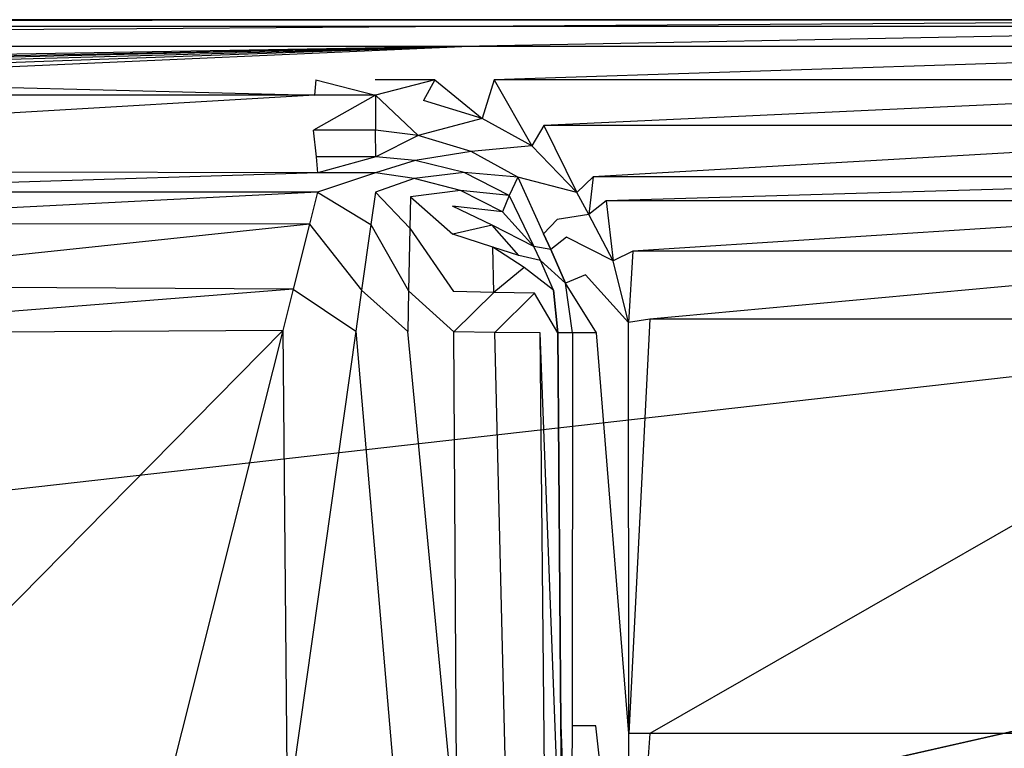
# Model space of a CAD drawing. Extents: x 0 to 1.3, y -0.48 to 0.
# Tile 19 of 36: x 0.5 to 0.65, y -0.11 to 0. Entities that reach past the tile are written whole.
import ezdxf

# ---------------------------------------------------------------- set-up
doc = ezdxf.new("R2010")
doc.units = 0
doc.layers.add('L2_BECKEN_613113___REPLACEMTFOR', color=7, linetype='CONTINUOUS')

msp = doc.modelspace()

# ---------------------------------------------------------------- linework, layer by layer
at = {"layer": 'L2_BECKEN_613113___REPLACEMTFOR', "color": 8}
for points, invisible_edges in [([(0.1227, 0, 0.09855), (0.569075, 0, 0.099695), (0.569077, 0, 0.095963), (0.1227, 0, 0.09855)], 13), ([(0.569075, 0, 0.099695), (0.1227, 0, 0.09855), (0.132142, 0, 0.105293), (0.569075, 0, 0.099695)], 14), ([(0.569077, 0, 0.095963), (0.124143, 0, 0.093517), (0.1227, 0, 0.09855), (0.569077, 0, 0.095963)], 15), ([(1.169824, 0, 0.072452), (0.130181, 0, 0.072452), (0.124143, 0, 0.093517), (1.169824, 0, 0.072452)], 13), ([(1.169824, 0, 0.072452), (0.124143, 0, 0.093517), (1.175862, 0, 0.093517), (1.169824, 0, 0.072452)], 15), ([(1.175862, 0, 0.093517), (0.124143, 0, 0.093517), (0.569077, 0, 0.095963), (1.175862, 0, 0.093517)], 15), ([(1.157883, 0, 0.044306), (0.142122, 0, 0.044306), (0.130181, 0, 0.072452), (1.157883, 0, 0.044306)], 13), ([(1.157883, 0, 0.044306), (0.130181, 0, 0.072452), (1.169824, 0, 0.072452), (1.157883, 0, 0.044306)], 10), ([(0.132142, 0, 0.105293), (0.569075, 0, 0.1683), (0.569075, 0, 0.099695), (0.132142, 0, 0.105293)], 13), ([(0.569075, 0, 0.1683), (0.132142, 0, 0.105293), (0.140504, 0, 0.1683), (0.569075, 0, 0.1683)], 10), ([(0.569075, 0, 0.1683), (0.140504, 0, 0.1683), (0.15064, 0, 0.1683), (0.569075, 0, 0.1683)], 13), ([(1.141612, 0, 0.017588), (0.158393, 0, 0.017588), (0.142122, 0, 0.044306), (1.141612, 0, 0.017588)], 13), ([(1.141612, 0, 0.017588), (0.142122, 0, 0.044306), (1.157883, 0, 0.044306), (1.141612, 0, 0.017588)], 10), ([(0.569075, 0, 0.1683), (0.15064, 0, 0.1683), (0.160777, 0, 0.1683), (0.569075, 0, 0.1683)], 14), ([(0.158393, 0, 0.017588), (1.125587, 0, 0.002524), (0.174247, 0, 0.002524), (0.158393, 0, 0.017588)], 13), ([(1.125587, 0, 0.002524), (0.158393, 0, 0.017588), (1.141612, 0, 0.017588), (1.125587, 0, 0.002524)], 10), ([(0.569075, 0, 0.1683), (0.160777, 0, 0.1683), (0.170913, 0, 0.1683), (0.569075, 0, 0.1683)], 15), ([(0.169776, -0.001, 0.17595), (0.569075, 0, 0.170888), (0.169776, 0, 0.170888), (0.169776, -0.001, 0.17595)], 13), ([(0.569075, 0, 0.170888), (0.169776, -0.001, 0.17595), (0.569075, -0.001, 0.17595), (0.569075, 0, 0.170888)], 14), ([(0.169776, 0, 0.170888), (0.569075, 0, 0.1683), (0.170913, 0, 0.1683), (0.169776, 0, 0.170888)], 13), ([(0.569075, 0, 0.1683), (0.169776, 0, 0.170888), (0.569075, 0, 0.170888), (0.569075, 0, 0.1683)], 14), ([(0.174247, 0, 0.002524), (1.122902, 0), (0.176931, 0), (0.174247, 0, 0.002524)], 13), ([(1.122902, 0), (0.174247, 0, 0.002524), (1.125587, 0, 0.002524), (1.122902, 0)], 14), ([(0.178187, -0.106697), (0.176931, 0), (1.122902, 0), (0.178187, -0.106697)], 13), ([(0.178187, -0.106697), (1.122902, 0), (0.187846, -0.163497), (0.178187, -0.106697)], 10), ([(0.187846, -0.163497), (1.122902, 0), (0.203724, -0.207096), (0.187846, -0.163497)], 13), ([(0.203724, -0.207096), (1.122902, 0), (0.211081, -0.22832), (0.203724, -0.207096)], 10), ([(0.211081, -0.22832), (1.122902, 0), (0.216896, -0.242771), (0.211081, -0.22832)], 13), ([(0.216896, -0.242771), (1.122902, 0), (0.227159, -0.256961), (0.216896, -0.242771)], 10), ([(0.227159, -0.256961), (1.122902, 0), (0.238387, -0.268345), (0.227159, -0.256961)], 13), ([(0.238387, -0.268345), (1.122902, 0), (0.253876, -0.277748), (0.238387, -0.268345)], 10), ([(0.253876, -0.277748), (1.122902, 0), (0.276309, -0.285832), (0.253876, -0.277748)], 13), ([(0.276309, -0.285832), (1.122902, 0), (0.298804, -0.287985), (0.276309, -0.285832)], 10), ([(0.298804, -0.287985), (1.122902, 0), (0.394821, -0.288271), (0.298804, -0.287985)], 13), ([(0.394821, -0.288271), (1.122902, 0), (0.584883, -0.288487), (0.394821, -0.288271)], 10), ([(0.569075, 0, 0.170888), (0.727316, 0, 0.1683), (0.569075, 0, 0.1683), (0.569075, 0, 0.170888)], 13), ([(0.727316, 0, 0.1683), (0.569075, 0, 0.170888), (0.727526, 0, 0.170888), (0.727316, 0, 0.1683)], 14), ([(0.569075, 0, 0.099695), (1.177305, 0, 0.09855), (0.569077, 0, 0.095963), (0.569075, 0, 0.099695)], 13), ([(1.177305, 0, 0.09855), (0.569075, 0, 0.099695), (1.167863, 0, 0.105293), (1.177305, 0, 0.09855)], 14), ([(0.569075, -0.001, 0.17595), (0.727526, 0, 0.170888), (0.569075, 0, 0.170888), (0.569075, -0.001, 0.17595)], 13), ([(0.727526, 0, 0.170888), (0.569075, -0.001, 0.17595), (0.727526, -0.001, 0.17595), (0.727526, 0, 0.170888)], 14), ([(0.569075, 0, 0.1683), (1.167863, 0, 0.105293), (0.569075, 0, 0.099695), (0.569075, 0, 0.1683)], 13), ([(1.167863, 0, 0.105293), (0.569075, 0, 0.1683), (1.15699, 0, 0.1683), (1.167863, 0, 0.105293)], 10), ([(1.15699, 0, 0.1683), (0.569075, 0, 0.1683), (0.727316, 0, 0.1683), (1.15699, 0, 0.1683)], 13), ([(1.177305, 0, 0.09855), (1.175862, 0, 0.093517), (0.569077, 0, 0.095963), (1.177305, 0, 0.09855)], 15), ([(0.584883, -0.288487), (1.122902, 0), (0.681909, -0.288417), (0.584883, -0.288487)], 13), ([(0.169776, -0.004, 0.178988), (0.569075, -0.001, 0.17595), (0.169776, -0.001, 0.17595), (0.169776, -0.004, 0.178988)], 13), ([(0.569075, -0.001, 0.17595), (0.169776, -0.004, 0.178988), (0.569075, -0.004, 0.178988), (0.569075, -0.001, 0.17595)], 14), ([(0.569075, -0.004, 0.178988), (0.727526, -0.001, 0.17595), (0.569075, -0.001, 0.17595), (0.569075, -0.004, 0.178988)], 13), ([(0.727526, -0.001, 0.17595), (0.569075, -0.004, 0.178988), (0.727526, -0.004, 0.178988), (0.727526, -0.001, 0.17595)], 14), ([(0.169776, -0.004, 0.178988), (0.25664, -0.009, 0.18), (0.569075, -0.004, 0.178988), (0.169776, -0.004, 0.178988)], 10), ([(0.569075, -0.004, 0.178988), (0.25664, -0.009, 0.18), (0.283087, -0.009, 0.18), (0.569075, -0.004, 0.178988)], 13), ([(0.569075, -0.004, 0.178988), (0.283087, -0.009, 0.18), (0.321899, -0.009, 0.18), (0.569075, -0.004, 0.178988)], 10), ([(0.569075, -0.004, 0.178988), (0.321899, -0.009, 0.18), (0.357126, -0.009, 0.18), (0.569075, -0.004, 0.178988)], 13), ([(0.569075, -0.004, 0.178988), (0.357126, -0.009, 0.18), (0.392353, -0.009, 0.18), (0.569075, -0.004, 0.178988)], 10), ([(0.569075, -0.004, 0.178988), (0.392353, -0.009, 0.18), (0.431165, -0.009, 0.18), (0.569075, -0.004, 0.178988)], 13), ([(0.569075, -0.004, 0.178988), (0.431165, -0.009, 0.18), (0.457612, -0.009, 0.18), (0.569075, -0.004, 0.178988)], 10), ([(0.569075, -0.004, 0.178988), (0.457612, -0.009, 0.18), (0.547274, -0.009, 0.18), (0.569075, -0.004, 0.178988)], 15), ([(0.569075, -0.004, 0.178988), (0.547274, -0.009, 0.18), (0.556147, -0.009, 0.18), (0.569075, -0.004, 0.178988)], 15), ([(0.569075, -0.004, 0.178988), (0.556147, -0.009, 0.18), (0.56502, -0.009, 0.18), (0.569075, -0.004, 0.178988)], 15), ([(0.569075, -0.004, 0.178988), (0.56502, -0.009, 0.18), (0.573892, -0.009, 0.18), (0.569075, -0.004, 0.178988)], 15), ([(0.573892, -0.009, 0.18), (0.727526, -0.004, 0.178988), (0.569075, -0.004, 0.178988), (0.573892, -0.009, 0.18)], 13), ([(0.727526, -0.004, 0.178988), (0.573892, -0.009, 0.18), (0.728201, -0.009, 0.18), (0.727526, -0.004, 0.178988)], 14), ([(0.547066, -0.011249, 0.18), (0.457612, -0.009, 0.18), (0.456096, -0.011249, 0.18), (0.547066, -0.011249, 0.18)], 13), ([(0.457612, -0.009, 0.18), (0.547066, -0.011249, 0.18), (0.547274, -0.009, 0.18), (0.457612, -0.009, 0.18)], 14), ([(0.556174, -0.011249, 0.18), (0.547274, -0.009, 0.18), (0.547066, -0.011249, 0.18), (0.556174, -0.011249, 0.18)], 13), ([(0.547274, -0.009, 0.18), (0.556174, -0.011249, 0.18), (0.556147, -0.009, 0.18), (0.547274, -0.009, 0.18)], 14), ([(0.556174, -0.011249, 0.18), (0.56502, -0.009, 0.18), (0.556147, -0.009, 0.18), (0.556174, -0.011249, 0.18)], 13), ([(0.56502, -0.009, 0.18), (0.556174, -0.011249, 0.18), (0.56336, -0.012086, 0.18), (0.56502, -0.009, 0.18)], 14), ([(0.572081, -0.014759, 0.18), (0.56502, -0.009, 0.18), (0.56336, -0.012086, 0.18), (0.572081, -0.014759, 0.18)], 13), ([(0.56502, -0.009, 0.18), (0.572081, -0.014759, 0.18), (0.573892, -0.009, 0.18), (0.56502, -0.009, 0.18)], 14), ([(0.579505, -0.018855, 0.18), (0.573892, -0.009, 0.18), (0.572081, -0.014759, 0.18), (0.579505, -0.018855, 0.18)], 13), ([(0.581277, -0.015823, 0.18), (0.728201, -0.009, 0.18), (0.573892, -0.009, 0.18), (0.581277, -0.015823, 0.18)], 13), ([(0.573892, -0.009, 0.18), (0.579505, -0.018855, 0.18), (0.581277, -0.015823, 0.18), (0.573892, -0.009, 0.18)], 14), ([(0.728201, -0.009, 0.18), (0.581277, -0.015823, 0.18), (0.720816, -0.015823, 0.18), (0.728201, -0.009, 0.18)], 14), ([(0.547066, -0.011249, 0.18), (0.456096, -0.011249, 0.18), (0.456096, -0.016636, 0.178512), (0.547066, -0.011249, 0.18)], 14), ([(0.547066, -0.011249, 0.18), (0.456096, -0.016636, 0.178512), (0.546923, -0.016505, 0.178222), (0.547066, -0.011249, 0.18)], 14), ([(0.556174, -0.011249, 0.18), (0.547066, -0.011249, 0.18), (0.546923, -0.016505, 0.178222), (0.556174, -0.011249, 0.18)], 14), ([(0.556174, -0.011249, 0.18), (0.546923, -0.016505, 0.178222), (0.556174, -0.016492, 0.178193), (0.556174, -0.011249, 0.18)], 14), ([(0.562543, -0.017274, 0.178189), (0.556174, -0.011249, 0.18), (0.556174, -0.016492, 0.178193), (0.562543, -0.017274, 0.178189)], 13), ([(0.556174, -0.011249, 0.18), (0.562543, -0.017274, 0.178189), (0.56336, -0.012086, 0.18), (0.556174, -0.011249, 0.18)], 14), ([(0.572081, -0.014759, 0.18), (0.56336, -0.012086, 0.18), (0.562543, -0.017274, 0.178189), (0.572081, -0.014759, 0.18)], 14), ([(0.572081, -0.014759, 0.18), (0.562543, -0.017274, 0.178189), (0.57047, -0.019661, 0.177956), (0.572081, -0.014759, 0.18)], 14), ([(0.579505, -0.018855, 0.18), (0.572081, -0.014759, 0.18), (0.57047, -0.019661, 0.177956), (0.579505, -0.018855, 0.18)], 14), ([(0.586214, -0.025816, 0.18), (0.581277, -0.015823, 0.18), (0.579505, -0.018855, 0.18), (0.586214, -0.025816, 0.18)], 13), ([(0.588647, -0.023468, 0.18), (0.720816, -0.015823, 0.18), (0.581277, -0.015823, 0.18), (0.588647, -0.023468, 0.18)], 13), ([(0.581277, -0.015823, 0.18), (0.586214, -0.025816, 0.18), (0.588647, -0.023468, 0.18), (0.581277, -0.015823, 0.18)], 14), ([(0.720816, -0.015823, 0.18), (0.588647, -0.023468, 0.18), (0.713446, -0.023468, 0.18), (0.720816, -0.015823, 0.18)], 14), ([(0.456096, -0.016636, 0.178512), (0.456096, -0.020482, 0.174523), (0.546923, -0.016505, 0.178222), (0.456096, -0.016636, 0.178512)], 14), ([(0.547357, -0.020482, 0.174523), (0.546923, -0.016505, 0.178222), (0.456096, -0.020482, 0.174523), (0.547357, -0.020482, 0.174523)], 14), ([(0.556174, -0.016492, 0.178193), (0.546923, -0.016505, 0.178222), (0.547357, -0.020482, 0.174523), (0.556174, -0.016492, 0.178193)], 14), ([(0.556246, -0.020482, 0.174523), (0.556174, -0.016492, 0.178193), (0.547357, -0.020482, 0.174523), (0.556246, -0.020482, 0.174523)], 14), ([(0.562543, -0.017274, 0.178189), (0.556174, -0.016492, 0.178193), (0.556246, -0.020482, 0.174523), (0.562543, -0.017274, 0.178189)], 14), ([(0.562543, -0.017274, 0.178189), (0.556246, -0.020482, 0.174523), (0.562097, -0.021028, 0.174525), (0.562543, -0.017274, 0.178189)], 14), ([(0.57047, -0.019661, 0.177956), (0.562543, -0.017274, 0.178189), (0.562097, -0.021028, 0.174525), (0.57047, -0.019661, 0.177956)], 14), ([(0.579505, -0.018855, 0.18), (0.57047, -0.019661, 0.177956), (0.577401, -0.023508, 0.178007), (0.579505, -0.018855, 0.18)], 14), ([(0.586214, -0.025816, 0.18), (0.579505, -0.018855, 0.18), (0.577401, -0.023508, 0.178007), (0.586214, -0.025816, 0.18)], 14), ([(0.456096, -0.020482, 0.174523), (0.456096, -0.02268, 0.172244), (0.547357, -0.020482, 0.174523), (0.456096, -0.020482, 0.174523)], 14), ([(0.547591, -0.022858, 0.172426), (0.547357, -0.020482, 0.174523), (0.456096, -0.02268, 0.172244), (0.547591, -0.022858, 0.172426)], 14), ([(0.556246, -0.020482, 0.174523), (0.547357, -0.020482, 0.174523), (0.547591, -0.022858, 0.172426), (0.556246, -0.020482, 0.174523)], 14), ([(0.556246, -0.020482, 0.174523), (0.547591, -0.022858, 0.172426), (0.556174, -0.022875, 0.172443), (0.556246, -0.020482, 0.174523)], 14), ([(0.562097, -0.021028, 0.174525), (0.556246, -0.020482, 0.174523), (0.556174, -0.022875, 0.172443), (0.562097, -0.021028, 0.174525)], 14), ([(0.57047, -0.019661, 0.177956), (0.562097, -0.021028, 0.174525), (0.569386, -0.022792, 0.174523), (0.57047, -0.019661, 0.177956)], 14), ([(0.577401, -0.023508, 0.178007), (0.57047, -0.019661, 0.177956), (0.569386, -0.022792, 0.174523), (0.577401, -0.023508, 0.178007)], 14), ([(0.562097, -0.021028, 0.174525), (0.556174, -0.022875, 0.172443), (0.561941, -0.023717, 0.172511), (0.562097, -0.021028, 0.174525)], 14), ([(0.569386, -0.022792, 0.174523), (0.562097, -0.021028, 0.174525), (0.561941, -0.023717, 0.172511), (0.569386, -0.022792, 0.174523)], 14), ([(0.547591, -0.022858, 0.172426), (0.456096, -0.02268, 0.172244), (0.456096, -0.025759, 0.171394), (0.547591, -0.022858, 0.172426)], 14), ([(0.547591, -0.022858, 0.172426), (0.456096, -0.025759, 0.171394), (0.547524, -0.025759, 0.171394), (0.547591, -0.022858, 0.172426)], 14), ([(0.556174, -0.022875, 0.172443), (0.547591, -0.022858, 0.172426), (0.547524, -0.025759, 0.171394), (0.556174, -0.022875, 0.172443)], 14), ([(0.556174, -0.022875, 0.172443), (0.547524, -0.025759, 0.171394), (0.556174, -0.025759, 0.171394), (0.556174, -0.022875, 0.172443)], 14), ([(0.561941, -0.023717, 0.172511), (0.556174, -0.022875, 0.172443), (0.556174, -0.025759, 0.171394), (0.561941, -0.023717, 0.172511)], 14), ([(0.569386, -0.022792, 0.174523), (0.561941, -0.023717, 0.172511), (0.568859, -0.025499, 0.17271), (0.569386, -0.022792, 0.174523)], 14), ([(0.576136, -0.026273, 0.174518), (0.569386, -0.022792, 0.174523), (0.568859, -0.025499, 0.17271), (0.576136, -0.026273, 0.174518)], 14), ([(0.577401, -0.023508, 0.178007), (0.569386, -0.022792, 0.174523), (0.576136, -0.026273, 0.174518), (0.577401, -0.023508, 0.178007)], 14), ([(0.588013, -0.029098, 0.18), (0.588647, -0.023468, 0.18), (0.586214, -0.025816, 0.18), (0.588013, -0.029098, 0.18)], 13), ([(0.588647, -0.023468, 0.18), (0.588013, -0.029098, 0.18), (0.590604, -0.027041, 0.18), (0.588647, -0.023468, 0.18)], 14), ([(0.590604, -0.027041, 0.18), (0.713446, -0.023468, 0.18), (0.588647, -0.023468, 0.18), (0.590604, -0.027041, 0.18)], 13), ([(0.713446, -0.023468, 0.18), (0.590604, -0.027041, 0.18), (0.711489, -0.027041, 0.18), (0.713446, -0.023468, 0.18)], 14), ([(0.561941, -0.023717, 0.172511), (0.556174, -0.025759, 0.171394), (0.561391, -0.026468, 0.171394), (0.561941, -0.023717, 0.172511)], 14), ([(0.568859, -0.025499, 0.17271), (0.561941, -0.023717, 0.172511), (0.561391, -0.026468, 0.171394), (0.568859, -0.025499, 0.17271)], 14), ([(0.581226, -0.031974, 0.174523), (0.577401, -0.023508, 0.178007), (0.576136, -0.026273, 0.174518), (0.581226, -0.031974, 0.174523)], 13), ([(0.577401, -0.023508, 0.178007), (0.581226, -0.031974, 0.174523), (0.583303, -0.029834, 0.178245), (0.577401, -0.023508, 0.178007)], 14), ([(0.586214, -0.025816, 0.18), (0.577401, -0.023508, 0.178007), (0.583303, -0.029834, 0.178245), (0.586214, -0.025816, 0.18)], 14), ([(0.456919, -0.030391, 0.171394), (0.547524, -0.025759, 0.171394), (0.456096, -0.025759, 0.171394), (0.456919, -0.030391, 0.171394)], 13), ([(0.547524, -0.025759, 0.171394), (0.456919, -0.030391, 0.171394), (0.546322, -0.030539, 0.171394), (0.547524, -0.025759, 0.171394)], 14), ([(0.55549, -0.030597, 0.171394), (0.547524, -0.025759, 0.171394), (0.546322, -0.030539, 0.171394), (0.55549, -0.030597, 0.171394)], 13), ([(0.547524, -0.025759, 0.171394), (0.55549, -0.030597, 0.171394), (0.556174, -0.025759, 0.171394), (0.547524, -0.025759, 0.171394)], 14), ([(0.561303, -0.031105, 0.171392), (0.556174, -0.025759, 0.171394), (0.55549, -0.030597, 0.171394), (0.561303, -0.031105, 0.171392)], 13), ([(0.556174, -0.025759, 0.171394), (0.561303, -0.031105, 0.171392), (0.561391, -0.026468, 0.171394), (0.556174, -0.025759, 0.171394)], 14), ([(0.568859, -0.025499, 0.17271), (0.561391, -0.026468, 0.171394), (0.567669, -0.027837, 0.171394), (0.568859, -0.025499, 0.17271)], 14), ([(0.575151, -0.028713, 0.172873), (0.568859, -0.025499, 0.17271), (0.567669, -0.027837, 0.171394), (0.575151, -0.028713, 0.172873)], 14), ([(0.576136, -0.026273, 0.174518), (0.568859, -0.025499, 0.17271), (0.575151, -0.028713, 0.172873), (0.576136, -0.026273, 0.174518)], 14), ([(0.579812, -0.033853, 0.172893), (0.576136, -0.026273, 0.174518), (0.575151, -0.028713, 0.172873), (0.579812, -0.033853, 0.172893)], 13), ([(0.576136, -0.026273, 0.174518), (0.579812, -0.033853, 0.172893), (0.581226, -0.031974, 0.174523), (0.576136, -0.026273, 0.174518)], 14), ([(0.588013, -0.029098, 0.18), (0.586214, -0.025816, 0.18), (0.583303, -0.029834, 0.178245), (0.588013, -0.029098, 0.18)], 14), ([(0.567712, -0.032044, 0.171386), (0.561391, -0.026468, 0.171394), (0.561303, -0.031105, 0.171392), (0.567712, -0.032044, 0.171386)], 13), ([(0.561391, -0.026468, 0.171394), (0.567712, -0.032044, 0.171386), (0.567669, -0.027837, 0.171394), (0.561391, -0.026468, 0.171394)], 14), ([(0.567712, -0.032044, 0.171386), (0.573582, -0.030671, 0.171394), (0.567669, -0.027837, 0.171394), (0.567712, -0.032044, 0.171386)], 13), ([(0.575151, -0.028713, 0.172873), (0.567669, -0.027837, 0.171394), (0.573582, -0.030671, 0.171394), (0.575151, -0.028713, 0.172873)], 14), ([(0.59165, -0.036011, 0.18), (0.590604, -0.027041, 0.18), (0.588013, -0.029098, 0.18), (0.59165, -0.036011, 0.18)], 13), ([(0.594565, -0.034572, 0.18), (0.711489, -0.027041, 0.18), (0.590604, -0.027041, 0.18), (0.594565, -0.034572, 0.18)], 13), ([(0.590604, -0.027041, 0.18), (0.59165, -0.036011, 0.18), (0.594565, -0.034572, 0.18), (0.590604, -0.027041, 0.18)], 14), ([(0.711489, -0.027041, 0.18), (0.594565, -0.034572, 0.18), (0.707528, -0.034572, 0.18), (0.711489, -0.027041, 0.18)], 14), ([(0.579812, -0.033853, 0.172893), (0.575151, -0.028713, 0.172873), (0.573582, -0.030671, 0.171394), (0.579812, -0.033853, 0.172893)], 14), ([(0.588013, -0.029098, 0.18), (0.583303, -0.029834, 0.178245), (0.58469, -0.032469, 0.178305), (0.588013, -0.029098, 0.18)], 14), ([(0.59165, -0.036011, 0.18), (0.588013, -0.029098, 0.18), (0.58469, -0.032469, 0.178305), (0.59165, -0.036011, 0.18)], 14), ([(0.458593, -0.039822, 0.171394), (0.546322, -0.030539, 0.171394), (0.456919, -0.030391, 0.171394), (0.458593, -0.039822, 0.171394)], 13), ([(0.546322, -0.030539, 0.171394), (0.458593, -0.039822, 0.171394), (0.543889, -0.040211, 0.171394), (0.546322, -0.030539, 0.171394)], 14), ([(0.554106, -0.04038, 0.171394), (0.546322, -0.030539, 0.171394), (0.543889, -0.040211, 0.171394), (0.554106, -0.04038, 0.171394)], 13), ([(0.546322, -0.030539, 0.171394), (0.554106, -0.04038, 0.171394), (0.55549, -0.030597, 0.171394), (0.546322, -0.030539, 0.171394)], 14), ([(0.561124, -0.040491, 0.171388), (0.55549, -0.030597, 0.171394), (0.554106, -0.04038, 0.171394), (0.561124, -0.040491, 0.171388)], 13), ([(0.55549, -0.030597, 0.171394), (0.561124, -0.040491, 0.171388), (0.561303, -0.031105, 0.171392), (0.55549, -0.030597, 0.171394)], 14), ([(0.573582, -0.030671, 0.171394), (0.567712, -0.032044, 0.171386), (0.573668, -0.033962, 0.171397), (0.573582, -0.030671, 0.171394)], 14), ([(0.573668, -0.033962, 0.171397), (0.577587, -0.035207, 0.171394), (0.573582, -0.030671, 0.171394), (0.573668, -0.033962, 0.171397)], 13), ([(0.579812, -0.033853, 0.172893), (0.573582, -0.030671, 0.171394), (0.577587, -0.035207, 0.171394), (0.579812, -0.033853, 0.172893)], 14), ([(0.583303, -0.029834, 0.178245), (0.581226, -0.031974, 0.174523), (0.58469, -0.032469, 0.178305), (0.583303, -0.029834, 0.178245)], 14), ([(0.567799, -0.040589, 0.171372), (0.561303, -0.031105, 0.171392), (0.561124, -0.040491, 0.171388), (0.567799, -0.040589, 0.171372)], 13), ([(0.561303, -0.031105, 0.171392), (0.567799, -0.040589, 0.171372), (0.567712, -0.032044, 0.171386), (0.561303, -0.031105, 0.171392)], 14), ([(0.573668, -0.033962, 0.171397), (0.567712, -0.032044, 0.171386), (0.567799, -0.040589, 0.171372), (0.573668, -0.033962, 0.171397)], 14), ([(0.582326, -0.034327, 0.174533), (0.581226, -0.031974, 0.174523), (0.579812, -0.033853, 0.172893), (0.582326, -0.034327, 0.174533)], 14), ([(0.581226, -0.031974, 0.174523), (0.582326, -0.034327, 0.174533), (0.58469, -0.032469, 0.178305), (0.581226, -0.031974, 0.174523)], 14), ([(0.58469, -0.032469, 0.178305), (0.582326, -0.034327, 0.174533), (0.58749, -0.038088, 0.178409), (0.58469, -0.032469, 0.178305)], 14), ([(0.59165, -0.036011, 0.18), (0.58469, -0.032469, 0.178305), (0.58749, -0.038088, 0.178409), (0.59165, -0.036011, 0.18)], 14), ([(0.573846, -0.040715, 0.171405), (0.573668, -0.033962, 0.171397), (0.567799, -0.040589, 0.171372), (0.573846, -0.040715, 0.171405)], 14), ([(0.573846, -0.040715, 0.171405), (0.578363, -0.036994, 0.171394), (0.573668, -0.033962, 0.171397), (0.573846, -0.040715, 0.171405)], 13), ([(0.577587, -0.035207, 0.171394), (0.573668, -0.033962, 0.171397), (0.578363, -0.036994, 0.171394), (0.577587, -0.035207, 0.171394)], 14), ([(0.580785, -0.035954, 0.172848), (0.579812, -0.033853, 0.172893), (0.577587, -0.035207, 0.171394), (0.580785, -0.035954, 0.172848)], 14), ([(0.580785, -0.035954, 0.172848), (0.577587, -0.035207, 0.171394), (0.578363, -0.036994, 0.171394), (0.580785, -0.035954, 0.172848)], 14), ([(0.582326, -0.034327, 0.174533), (0.579812, -0.033853, 0.172893), (0.580785, -0.035954, 0.172848), (0.582326, -0.034327, 0.174533)], 14), ([(0.584532, -0.039328, 0.174557), (0.582326, -0.034327, 0.174533), (0.580785, -0.035954, 0.172848), (0.584532, -0.039328, 0.174557)], 14), ([(0.582326, -0.034327, 0.174533), (0.584532, -0.039328, 0.174557), (0.58749, -0.038088, 0.178409), (0.582326, -0.034327, 0.174533)], 14), ([(0.593944, -0.045221, 0.18), (0.594565, -0.034572, 0.18), (0.59165, -0.036011, 0.18), (0.593944, -0.045221, 0.18)], 13), ([(0.594565, -0.034572, 0.18), (0.593944, -0.045221, 0.18), (0.597091, -0.044714, 0.18), (0.594565, -0.034572, 0.18)], 14), ([(0.597091, -0.044714, 0.18), (0.707528, -0.034572, 0.18), (0.594565, -0.034572, 0.18), (0.597091, -0.044714, 0.18)], 13), ([(0.707528, -0.034572, 0.18), (0.597091, -0.044714, 0.18), (0.705002, -0.044714, 0.18), (0.707528, -0.034572, 0.18)], 14), ([(0.582721, -0.040402, 0.172746), (0.580785, -0.035954, 0.172848), (0.578363, -0.036994, 0.171394), (0.582721, -0.040402, 0.172746)], 14), ([(0.584532, -0.039328, 0.174557), (0.580785, -0.035954, 0.172848), (0.582721, -0.040402, 0.172746), (0.584532, -0.039328, 0.174557)], 14), ([(0.593944, -0.045221, 0.18), (0.59165, -0.036011, 0.18), (0.58749, -0.038088, 0.178409), (0.593944, -0.045221, 0.18)], 14), ([(0.578363, -0.036994, 0.171394), (0.573846, -0.040715, 0.171405), (0.579923, -0.040808, 0.171394), (0.578363, -0.036994, 0.171394)], 14), ([(0.582721, -0.040402, 0.172746), (0.578363, -0.036994, 0.171394), (0.579923, -0.040808, 0.171394), (0.582721, -0.040402, 0.172746)], 14), ([(0.58749, -0.038088, 0.178409), (0.584532, -0.039328, 0.174557), (0.589154, -0.046749, 0.17817), (0.58749, -0.038088, 0.178409)], 14), ([(0.593944, -0.045221, 0.18), (0.58749, -0.038088, 0.178409), (0.589154, -0.046749, 0.17817), (0.593944, -0.045221, 0.18)], 14), ([(0.585587, -0.046749, 0.174663), (0.584532, -0.039328, 0.174557), (0.582721, -0.040402, 0.172746), (0.585587, -0.046749, 0.174663)], 14), ([(0.589154, -0.046749, 0.17817), (0.584532, -0.039328, 0.174557), (0.585587, -0.046749, 0.174663), (0.589154, -0.046749, 0.17817)], 14), ([(0.459845, -0.046871, 0.171394), (0.543889, -0.040211, 0.171394), (0.458593, -0.039822, 0.171394), (0.459845, -0.046871, 0.171394)], 13), ([(0.543889, -0.040211, 0.171394), (0.459845, -0.046871, 0.171394), (0.542335, -0.046387, 0.171394), (0.543889, -0.040211, 0.171394)], 14), ([(0.553242, -0.04649, 0.171394), (0.543889, -0.040211, 0.171394), (0.542335, -0.046387, 0.171394), (0.553242, -0.04649, 0.171394)], 13), ([(0.543889, -0.040211, 0.171394), (0.553242, -0.04649, 0.171394), (0.554106, -0.04038, 0.171394), (0.543889, -0.040211, 0.171394)], 14), ([(0.561008, -0.046556, 0.171385), (0.554106, -0.04038, 0.171394), (0.553242, -0.04649, 0.171394), (0.561008, -0.046556, 0.171385)], 13), ([(0.554106, -0.04038, 0.171394), (0.561008, -0.046556, 0.171385), (0.561124, -0.040491, 0.171388), (0.554106, -0.04038, 0.171394)], 14), ([(0.56786, -0.046602, 0.171361), (0.561124, -0.040491, 0.171388), (0.561008, -0.046556, 0.171385), (0.56786, -0.046602, 0.171361)], 13), ([(0.561124, -0.040491, 0.171388), (0.56786, -0.046602, 0.171361), (0.567799, -0.040589, 0.171372), (0.561124, -0.040491, 0.171388)], 14), ([(0.56786, -0.046602, 0.171361), (0.573846, -0.040715, 0.171405), (0.567799, -0.040589, 0.171372), (0.56786, -0.046602, 0.171361)], 13), ([(0.573846, -0.040715, 0.171405), (0.56786, -0.046602, 0.171361), (0.574002, -0.046699, 0.171411), (0.573846, -0.040715, 0.171405)], 14), ([(0.574002, -0.046699, 0.171411), (0.579923, -0.040808, 0.171394), (0.573846, -0.040715, 0.171405), (0.574002, -0.046699, 0.171411)], 13), ([(0.579923, -0.040808, 0.171394), (0.574002, -0.046699, 0.171411), (0.580751, -0.046749, 0.171394), (0.579923, -0.040808, 0.171394)], 14), ([(0.583404, -0.046749, 0.172474), (0.582721, -0.040402, 0.172746), (0.579923, -0.040808, 0.171394), (0.583404, -0.046749, 0.172474)], 14), ([(0.583404, -0.046749, 0.172474), (0.579923, -0.040808, 0.171394), (0.580751, -0.046749, 0.171394), (0.583404, -0.046749, 0.172474)], 14), ([(0.582721, -0.040402, 0.172746), (0.583404, -0.046749, 0.172474), (0.585587, -0.046749, 0.174663), (0.582721, -0.040402, 0.172746)], 14), ([(0.593962, -0.106579, 0.18), (0.593944, -0.045221, 0.18), (0.589154, -0.046749, 0.17817), (0.593962, -0.106579, 0.18)], 14), ([(0.593962, -0.106579, 0.18), (0.597091, -0.044714, 0.18), (0.593944, -0.045221, 0.18), (0.593962, -0.106579, 0.18)], 13), ([(0.597091, -0.044714, 0.18), (0.593962, -0.106579, 0.18), (0.597109, -0.106578, 0.18), (0.597091, -0.044714, 0.18)], 14), ([(0.597109, -0.106578, 0.18), (0.705002, -0.044714, 0.18), (0.597091, -0.044714, 0.18), (0.597109, -0.106578, 0.18)], 13), ([(0.705002, -0.044714, 0.18), (0.597109, -0.106578, 0.18), (0.704984, -0.106578, 0.18), (0.705002, -0.044714, 0.18)], 14), ([(0.472377, -0.117454, 0.171394), (0.542335, -0.046387, 0.171394), (0.459845, -0.046871, 0.171394), (0.472377, -0.117454, 0.171394)], 13), ([(0.542335, -0.046387, 0.171394), (0.472377, -0.117454, 0.171394), (0.524247, -0.1183, 0.171394), (0.542335, -0.046387, 0.171394)], 14), ([(0.543011, -0.118833, 0.171394), (0.542335, -0.046387, 0.171394), (0.524247, -0.1183, 0.171394), (0.543011, -0.118833, 0.171394)], 13), ([(0.542335, -0.046387, 0.171394), (0.543011, -0.118833, 0.171394), (0.553242, -0.04649, 0.171394), (0.542335, -0.046387, 0.171394)], 14), ([(0.559596, -0.120579, 0.171354), (0.553242, -0.04649, 0.171394), (0.543011, -0.118833, 0.171394), (0.559596, -0.120579, 0.171354)], 13), ([(0.553242, -0.04649, 0.171394), (0.559596, -0.120579, 0.171354), (0.561008, -0.046556, 0.171385), (0.553242, -0.04649, 0.171394)], 14), ([(0.568336, -0.123462, 0.171225), (0.561008, -0.046556, 0.171385), (0.559596, -0.120579, 0.171354), (0.568336, -0.123462, 0.171225)], 14), ([(0.568336, -0.123462, 0.171225), (0.56786, -0.046602, 0.171361), (0.561008, -0.046556, 0.171385), (0.568336, -0.123462, 0.171225)], 14), ([(0.574002, -0.046699, 0.171411), (0.56786, -0.046602, 0.171361), (0.568336, -0.123462, 0.171225), (0.574002, -0.046699, 0.171411)], 14), ([(0.576005, -0.128887, 0.171488), (0.574002, -0.046699, 0.171411), (0.568336, -0.123462, 0.171225), (0.576005, -0.128887, 0.171488)], 14), ([(0.580751, -0.046749, 0.171394), (0.574002, -0.046699, 0.171411), (0.576005, -0.128887, 0.171488), (0.580751, -0.046749, 0.171394)], 14), ([(0.581656, -0.136815, 0.172106), (0.580751, -0.046749, 0.171394), (0.576005, -0.128887, 0.171488), (0.581656, -0.136815, 0.172106)], 14), ([(0.584377, -0.141289, 0.172883), (0.580751, -0.046749, 0.171394), (0.581656, -0.136815, 0.172106), (0.584377, -0.141289, 0.172883)], 14), ([(0.583821, -0.105273, 0.172208), (0.583404, -0.046749, 0.172474), (0.580751, -0.046749, 0.171394), (0.583821, -0.105273, 0.172208)], 14), ([(0.584377, -0.141289, 0.172883), (0.583821, -0.105273, 0.172208), (0.580751, -0.046749, 0.171394), (0.584377, -0.141289, 0.172883)], 14), ([(0.585587, -0.046749, 0.174663), (0.583404, -0.046749, 0.172474), (0.585522, -0.105435, 0.174663), (0.585587, -0.046749, 0.174663)], 14), ([(0.583404, -0.046749, 0.172474), (0.583821, -0.105273, 0.172208), (0.585522, -0.105435, 0.174663), (0.583404, -0.046749, 0.172474)], 14), ([(0.585587, -0.046749, 0.174663), (0.585522, -0.105435, 0.174663), (0.589039, -0.105435, 0.178535), (0.585587, -0.046749, 0.174663)], 14), ([(0.589154, -0.046749, 0.17817), (0.585587, -0.046749, 0.174663), (0.589039, -0.105435, 0.178535), (0.589154, -0.046749, 0.17817)], 14), ([(0.593962, -0.106579, 0.18), (0.589154, -0.046749, 0.17817), (0.589039, -0.105435, 0.178535), (0.593962, -0.106579, 0.18)], 14), ([(0.583821, -0.105273, 0.172208), (0.585346, -0.149382, 0.174337), (0.585522, -0.105435, 0.174663), (0.583821, -0.105273, 0.172208)], 14), ([(0.583821, -0.105273, 0.172208), (0.584377, -0.141289, 0.172883), (0.585346, -0.149382, 0.174337), (0.583821, -0.105273, 0.172208)], 14), ([(0.585522, -0.105435, 0.174663), (0.585346, -0.149382, 0.174337), (0.588275, -0.149664, 0.177952), (0.585522, -0.105435, 0.174663)], 14), ([(0.589039, -0.105435, 0.178535), (0.585522, -0.105435, 0.174663), (0.588275, -0.149664, 0.177952), (0.589039, -0.105435, 0.178535)], 14), ([(0.593975, -0.149952, 0.18), (0.589039, -0.105435, 0.178535), (0.588275, -0.149664, 0.177952), (0.593975, -0.149952, 0.18)], 14), ([(0.593975, -0.149952, 0.18), (0.593962, -0.106579, 0.18), (0.589039, -0.105435, 0.178535), (0.593975, -0.149952, 0.18)], 14), ([(0.593975, -0.149952, 0.18), (0.597109, -0.106578, 0.18), (0.593962, -0.106579, 0.18), (0.593975, -0.149952, 0.18)], 13), ([(0.597109, -0.106578, 0.18), (0.593975, -0.149952, 0.18), (0.597122, -0.149952, 0.18), (0.597109, -0.106578, 0.18)], 14), ([(0.597122, -0.149952, 0.18), (0.704984, -0.106578, 0.18), (0.597109, -0.106578, 0.18), (0.597122, -0.149952, 0.18)], 13), ([(0.704984, -0.106578, 0.18), (0.597122, -0.149952, 0.18), (0.704971, -0.150623, 0.18), (0.704984, -0.106578, 0.18)], 14)]:
    msp.add_3dface(points, dxfattribs=dict(at, invisible_edges=invisible_edges))

doc.saveas('drawing.dxf')
